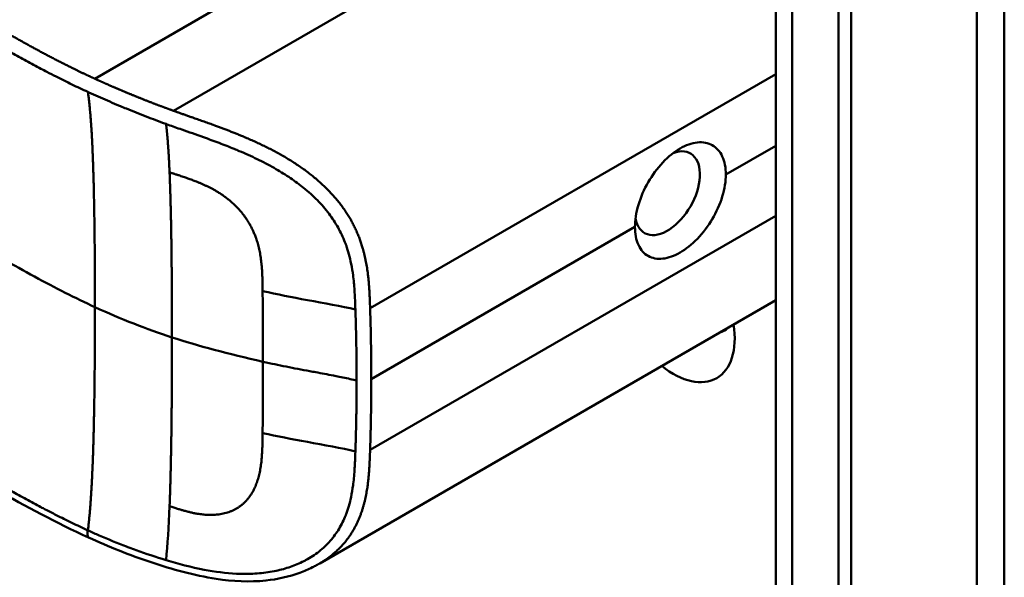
# Model space of a CAD drawing. Header units: millimetres. Extents: x 20 to 833, y 20 to 574.
# Tile 5 of 20: x 212 to 233, y 97 to 109. Entities that reach past the tile are written whole.
import ezdxf

# ---------------------------------------------------------------- set-up
doc = ezdxf.new("R2010")
doc.units = ezdxf.units.MM
doc.header["$LTSCALE"] = 2
doc.layers.add('Sichtbare Kanten(DIN)', color=7, linetype='Continuous', lineweight=50)
doc.layers.add('Sichtbare tangentiale Kanten(DIN)', color=7, linetype='Continuous', lineweight=50)

msp = doc.modelspace()

# ---------------------------------------------------------------- linework, layer by layer
at = {"layer": 'Sichtbare Kanten(DIN)'}
for p, q in [((228.508, 64.028), (228.508, 125.896)), ((230.124, 125.32), (230.124, 62.798)), ((229.85, 62.64), (229.85, 125.161)), ((218.702, 105.101), (218.702, 105.101)), ((228.508, 102.532), (218.74, 96.892)), ((216.84, 98.01), (216.84, 98.011))]:
    msp.add_line(p, q, dxfattribs=at)
for centre, major_axis, start_param, end_param in [((226.189, 104.828), (0.492, 0.852), 2.540385, 6.888941), ((226.314, 102.474), (0.93, -1.611), 5.310049, 7.256321), ((226.88, 102.8), (0.53, -0.918), 6.124253, 6.442118)]:
    msp.add_ellipse(centre, major_axis=major_axis, ratio=0.57735, start_param=start_param, end_param=end_param, dxfattribs=at)
for points, knots in [([(233.405, 129.162), (233.405, 118.275), (233.405, 107.389), (233.405, 86.766), (233.405, 77.03), (233.405, 67.294)], [0, 0, 0, 0, 10, 10, 18.94314, 18.94314, 18.94314, 18.94314]), ([(213.79, 97.446), (212.399, 98.085), (211.189, 98.844), (207.887, 100.767), (205.834, 101.963), (197.621, 106.745), (191.462, 110.332), (182.993, 115.263), (180.683, 116.608), (176.641, 118.962), (174.73, 119.887), (172.946, 121.329), (172.641, 121.629), (172.23, 122.186), (172.09, 122.437), (171.92, 122.905), (171.873, 123.12), (171.852, 123.443), (171.851, 123.545), (171.863, 123.728), (171.872, 123.805), (171.888, 123.905), (171.89, 123.914), (171.892, 123.927), (171.893, 123.932), (171.894, 123.939), (171.895, 123.942), (171.895, 123.946), (171.896, 123.948), (171.896, 123.95), (171.896, 123.95), (171.896, 123.951), (171.896, 123.952), (171.897, 123.952), (171.897, 123.953), (171.897, 123.954), (171.897, 123.954), (171.897, 123.955)], [0, 0, 0, 0, 1.330879, 1.330879, 3.517902, 3.517902, 10.078968, 10.078968, 12.539368, 12.539368, 14.385097, 14.385097, 14.827131, 14.827131, 15.157869, 15.157869, 15.425993, 15.425993, 15.548214, 15.548214, 15.639932, 15.639932, 15.648432, 15.648432, 15.652584, 15.652584, 15.654666, 15.654666, 15.655832, 15.655832, 15.656235, 15.656235, 15.656577, 15.656577, 15.657146, 15.657146, 15.657775, 15.657775, 15.657775, 15.657775]), ([(227.441, 105.23), (227.441, 105.371), (227.416, 105.507), (227.314, 105.726), (227.238, 105.808), (227.062, 105.906), (226.952, 105.929), (226.711, 105.904), (226.581, 105.857), (226.338, 105.717), (226.209, 105.614), (225.971, 105.362), (225.862, 105.213), (225.691, 104.914), (225.617, 104.744), (225.518, 104.41), (225.494, 104.246), (225.494, 104.105)], [-1.550092, -1.550092, -1.550092, -1.550092, -1.420561, -1.420561, -1.290997, -1.290997, -1.162206, -1.162206, -1.033415, -1.033415, -0.904355, -0.904355, -0.775296, -0.775296, -0.646001, -0.646001, -0.51674, -0.51674, -0.51674, -0.51674]), ([(227.441, 105.23), (227.441, 105.229), (227.441, 105.229), (227.441, 105.088), (227.416, 104.924), (227.314, 104.591), (227.238, 104.422), (227.062, 104.126), (226.952, 103.978), (226.711, 103.728), (226.581, 103.626), (226.46, 103.556), (226.338, 103.486), (226.209, 103.438), (225.971, 103.412), (225.862, 103.434), (225.691, 103.53), (225.617, 103.612), (225.518, 103.829), (225.494, 103.964), (225.494, 104.105), (225.494, 104.105), (225.494, 104.105)], [1.55009, 1.55009, 1.55009, 1.55009, 1.550123, 1.550123, 1.679687, 1.679687, 1.809251, 1.809251, 1.938041, 1.938041, 2.066832, 2.066832, 2.066832, 2.195892, 2.195892, 2.324951, 2.324951, 2.454246, 2.454246, 2.58354, 2.58354, 2.583573, 2.583573, 2.583573, 2.583573]), ([(218.74, 96.892), (218.739, 96.892), (218.737, 96.891), (218.735, 96.889), (218.733, 96.888), (218.729, 96.886), (218.726, 96.884), (218.718, 96.879), (218.712, 96.876), (218.695, 96.867), (218.684, 96.861), (218.643, 96.838), (218.614, 96.823), (218.496, 96.764), (218.408, 96.725), (218.084, 96.605), (217.838, 96.551), (217.237, 96.488), (216.876, 96.506), (216.047, 96.633), (215.58, 96.766), (214.668, 97.07), (214.218, 97.25), (213.79, 97.446)], [0, 0, 0, 0, 0.001294, 0.001294, 0.00269, 0.00269, 0.005129, 0.005129, 0.009712, 0.009712, 0.019866, 0.019866, 0.046471, 0.046471, 0.126297, 0.126297, 0.333994, 0.333994, 0.625513, 0.625513, 1.018787, 1.018787, 1.429049, 1.429049, 1.429049, 1.429049])]:
    msp.add_open_spline(points, degree=3, knots=knots, dxfattribs=at)
at = {"layer": 'Sichtbare tangentiale Kanten(DIN)'}
for p, q in [((226.839, 113.082), (215.605, 106.597)), ((217.084, 109.109), (213.922, 107.283)), ((228.508, 107.383), (219.82, 102.367)), ((227.441, 105.23), (228.508, 105.845)), ((228.508, 104.341), (219.82, 99.325)), ((219.846, 100.844), (225.494, 104.105)), ((217.518, 102.73), (217.518, 102.733)), ((217.518, 99.687), (217.518, 99.685)), ((217.425, 98.723), (217.425, 98.723)), ((213.773, 97.6), (213.775, 97.599)), ((217.425, 96.678), (217.425, 96.678))]:
    msp.add_line(p, q, dxfattribs=at)
for centre, major_axis, ratio, start_param, end_param in [((217.463, 100.967), (0.004, 3.508), 0.017337, 4.783225, 5.238941), ((217.463, 101.333), (0.002, -3.501), 0.017405, 1.081475, 1.537252)]:
    msp.add_ellipse(centre, major_axis=major_axis, ratio=ratio, start_param=start_param, end_param=end_param, dxfattribs=at)
for points, degree, knots in [([(213.922, 107.283), (213.922, 107.283), (213.918, 107.285), (213.846, 107.318), (213.707, 107.383), (213.498, 107.483), (213.229, 107.616), (212.907, 107.784), (212.592, 107.953), (212.279, 108.128), (211.966, 108.305), (211.269, 108.709), (210.185, 109.341), (208.715, 110.197), (206.859, 111.278), (204.615, 112.585), (202.37, 113.892), (200.127, 115.198), (197.883, 116.505), (195.64, 117.811), (193.396, 119.118), (191.152, 120.424), (188.908, 121.731), (186.888, 122.908), (185.093, 123.953), (183.523, 124.867), (182.178, 125.65), (181.056, 126.304), (179.934, 126.957), (178.81, 127.611), (177.688, 128.265), (176.721, 128.827), (175.914, 129.299), (175.258, 129.679), (174.764, 129.97), (174.431, 130.175), (174.107, 130.383), (173.796, 130.598), (173.501, 130.819), (173.171, 131.094), (172.824, 131.428), (172.492, 131.831), (172.219, 132.306), (172.06, 132.847), (172.046, 133.396), (172.207, 134.062), (172.649, 134.822), (173.345, 135.51), (174.156, 136.1), (174.976, 136.602), (175.625, 136.975), (176.056, 137.222), (176.401, 137.419), (176.606, 137.536), (176.759, 137.624), (176.861, 137.683), (176.913, 137.712)], 5, [0, 0, 0, 0, 0, 0, 0.000053, 0.006056, 0.116047, 0.226038, 0.33603, 0.446021, 0.556012, 0.666003, 0.775995, 0.885986, 1.682703, 2.479419, 3.276135, 4.072852, 4.869568, 5.666285, 6.463001, 7.259718, 8.056434, 8.853151, 9.649867, 10.446583, 10.844942, 11.2433, 11.641658, 12.040016, 12.438375, 12.836733, 13.235091, 13.633449, 13.75616, 13.87887, 14.001581, 14.124292, 14.247002, 14.369713, 14.492424, 14.615134, 14.860555, 15.105977, 15.351398, 15.596819, 15.84224, 16.087662, 16.578504, 17.069347, 17.314768, 17.560189, 17.652615, 17.745041, 17.837467, 17.933544, 17.933544, 17.933544, 17.933544, 17.933544, 17.933544]), ([(211.199, 108.382), (211.247, 108.354), (211.295, 108.326), (211.342, 108.298), (211.398, 108.266), (211.454, 108.233), (211.515, 108.198), (211.628, 108.133), (211.726, 108.076), (211.822, 108.021), (211.831, 108.015), (211.842, 108.009), (211.852, 108.003), (211.952, 107.947), (212.045, 107.894), (212.14, 107.841), (212.244, 107.782), (212.348, 107.724), (212.454, 107.666), (212.559, 107.609), (212.665, 107.552), (212.77, 107.496), (212.811, 107.474), (212.853, 107.453), (212.895, 107.431), (212.962, 107.396), (213.029, 107.361), (213.097, 107.327), (213.208, 107.27), (213.32, 107.215), (213.434, 107.159), (213.546, 107.105), (213.659, 107.052), (213.77, 107.001), (213.773, 107), (213.774, 106.999), (213.775, 106.999)], 3, [0, 0, 0, 0, 0.0507807, 0.0507807, 0.0507807, 0.1102021, 0.1102021, 0.1102021, 0.2202767, 0.2202767, 0.2202767, 0.2309529, 0.2309529, 0.2309529, 0.3302295, 0.3302295, 0.3302295, 0.4395805, 0.4395805, 0.4395805, 0.5485418, 0.5485418, 0.5485418, 0.5906345, 0.5906345, 0.5906345, 0.6580998, 0.6580998, 0.6580998, 0.7689055, 0.7689055, 0.7689055, 0.8770848, 0.8770848, 0.8770848, 0.8799746, 0.8799746, 0.8799746, 0.8799746]), ([(215.605, 106.597), (215.605, 106.597), (215.596, 106.6), (215.544, 106.619), (215.449, 106.654), (215.312, 106.704), (215.134, 106.772), (214.926, 106.854), (214.719, 106.937), (214.516, 107.022), (214.315, 107.107), (214.158, 107.177), (214.039, 107.23), (213.961, 107.265), (213.922, 107.283)], 5, [0, 0, 0, 0, 0, 0, 0.0000789, 0.0138137, 0.0766896, 0.1395656, 0.2024415, 0.2653174, 0.3281933, 0.3910693, 0.4539452, 0.516768, 0.516768, 0.516768, 0.516768, 0.516768, 0.516768]), ([(213.775, 106.999), (213.781, 106.996), (213.787, 106.993), (213.794, 106.99), (213.86, 106.96), (213.926, 106.93), (213.992, 106.901), (214.058, 106.871), (214.125, 106.842), (214.192, 106.813), (214.26, 106.783), (214.327, 106.755), (214.395, 106.726), (214.42, 106.715), (214.446, 106.705), (214.472, 106.694), (214.514, 106.676), (214.557, 106.658), (214.601, 106.641), (214.67, 106.612), (214.74, 106.584), (214.809, 106.556), (214.879, 106.529), (214.949, 106.501), (215.02, 106.474), (215.092, 106.446), (215.162, 106.419), (215.233, 106.393), (215.304, 106.366), (215.377, 106.339), (215.449, 106.313)], 3, [0, 0, 0, 0, 0.005938, 0.005938, 0.005938, 0.068767, 0.068767, 0.068767, 0.1314145, 0.1314145, 0.1314145, 0.1940469, 0.1940469, 0.1940469, 0.2177013, 0.2177013, 0.2177013, 0.256742, 0.256742, 0.256742, 0.3195011, 0.3195011, 0.3195011, 0.3822317, 0.3822317, 0.3822317, 0.4449585, 0.4449585, 0.4449585, 0.5075707, 0.5075707, 0.5075707, 0.5075707]), ([(219.82, 102.367), (219.82, 102.368), (219.815, 102.512), (219.805, 102.798), (219.774, 103.233), (219.664, 103.821), (219.294, 104.548), (218.68, 105.183), (217.933, 105.676), (217.136, 106.049), (216.51, 106.279), (216.053, 106.438), (215.753, 106.543), (215.605, 106.597)], 5, [0, 0, 0, 0, 0, 0, 0.002102, 0.219803, 0.437505, 0.655206, 0.872907, 1.090608, 1.308309, 1.52601, 1.743633, 1.743633, 1.743633, 1.743633, 1.743633, 1.743633]), ([(215.449, 106.313), (215.465, 106.307), (215.48, 106.302), (215.496, 106.296), (215.592, 106.261), (215.688, 106.227), (215.784, 106.193), (215.937, 106.14), (216.091, 106.086), (216.252, 106.028), (216.363, 105.988), (216.475, 105.947), (216.585, 105.905), (216.695, 105.864), (216.801, 105.822), (216.909, 105.778), (216.944, 105.763), (216.98, 105.748), (217.017, 105.733), (217.145, 105.678), (217.274, 105.62), (217.399, 105.56), (217.523, 105.499), (217.644, 105.437), (217.764, 105.369), (217.87, 105.309), (217.975, 105.244), (218.077, 105.177), (218.178, 105.11), (218.273, 105.04), (218.366, 104.967), (218.389, 104.949), (218.413, 104.929), (218.436, 104.91), (218.539, 104.824), (218.636, 104.734), (218.725, 104.641), (218.814, 104.547), (218.895, 104.45), (218.967, 104.35), (219.037, 104.254), (219.099, 104.156), (219.153, 104.054), (219.208, 103.952), (219.256, 103.846), (219.297, 103.733), (219.3, 103.725), (219.303, 103.718), (219.305, 103.711), (219.349, 103.588), (219.386, 103.456), (219.414, 103.315), (219.432, 103.229), (219.445, 103.148), (219.456, 103.062), (219.457, 103.052), (219.458, 103.042), (219.459, 103.033), (219.473, 102.925), (219.482, 102.814), (219.489, 102.698), (219.496, 102.583), (219.5, 102.497), (219.505, 102.334)], 3, [0, 0, 0, 0, 0.013527, 0.013527, 0.013527, 0.095792, 0.095792, 0.095792, 0.227559, 0.227559, 0.227559, 0.318199, 0.318199, 0.318199, 0.408838, 0.408838, 0.408838, 0.438587, 0.438587, 0.438587, 0.543091, 0.543091, 0.543091, 0.647595, 0.647595, 0.647595, 0.739004, 0.739004, 0.739004, 0.830413, 0.830413, 0.830413, 0.853725, 0.853725, 0.853725, 0.956085, 0.956085, 0.956085, 1.058446, 1.058446, 1.058446, 1.157356, 1.157356, 1.157356, 1.256266, 1.256266, 1.256266, 1.263312, 1.263312, 1.263312, 1.386941, 1.386941, 1.386941, 1.462444, 1.462444, 1.462444, 1.471505, 1.471505, 1.471505, 1.578132, 1.578132, 1.578132, 1.68476, 1.68476, 1.68476, 1.68476]), ([(217.518, 102.733), (217.516, 102.906), (217.512, 103.346), (217.445, 103.854), (217.146, 104.492), (216.564, 104.908), (216.082, 105.099), (215.708, 105.214), (215.524, 105.278)], 5, [0, 0, 0, 0, 0, 0, 0.2492, 0.4992, 0.7492, 0.9992, 0.9992, 0.9992, 0.9992, 0.9992, 0.9992]), ([(213.926, 102.386), (213.499, 102.582), (213.083, 102.793), (212.63, 103.041), (212.176, 103.288), (211.763, 103.529), (211.35, 103.77)], 3, [0, 0, 0, 0, 0.4403832, 0.4403832, 0.4403832, 0.8807664, 0.8807664, 0.8807664, 0.8807664]), ([(219.505, 102.334), (219.216, 102.406), (218.832, 102.473), (218.477, 102.537), (218.143, 102.598), (217.827, 102.66), (217.518, 102.73)], 3, [0, 0, 0, 0, 0.4619377, 0.4619377, 0.4619377, 0.8961211, 0.8961211, 0.8961211, 0.8961211]), ([(219.531, 100.812), (219.531, 100.875), (219.53, 100.938), (219.53, 101.001), (219.529, 101.316), (219.524, 101.632), (219.516, 101.95), (219.515, 102.014), (219.513, 102.077), (219.511, 102.138), (219.509, 102.199), (219.507, 102.262), (219.505, 102.327), (219.505, 102.33), (219.505, 102.332), (219.505, 102.334)], 3, [0, 0, 0, 0, 0.0579521, 0.0579521, 0.0579521, 0.3477131, 0.3477131, 0.3477131, 0.4058533, 0.4058533, 0.4058533, 0.4636935, 0.4636935, 0.4636935, 0.4658128, 0.4658128, 0.4658128, 0.4658128]), ([(219.846, 100.844), (219.846, 100.907), (219.845, 100.971), (219.845, 101.034), (219.845, 101.098), (219.845, 101.161), (219.844, 101.225), (219.843, 101.288), (219.843, 101.352), (219.842, 101.415), (219.841, 101.478), (219.84, 101.542), (219.839, 101.605), (219.838, 101.669), (219.837, 101.732), (219.836, 101.795), (219.834, 101.859), (219.833, 101.922), (219.831, 101.986), (219.83, 102.049), (219.828, 102.113), (219.826, 102.177), (219.824, 102.241), (219.822, 102.304), (219.82, 102.367)], 3, [0.000019, 0.000019, 0.000019, 0.000019, 0.0581611, 0.0581611, 0.0581611, 0.1162844, 0.1162844, 0.1162844, 0.1744076, 0.1744076, 0.1744076, 0.2325309, 0.2325309, 0.2325309, 0.2906542, 0.2906542, 0.2906542, 0.3487774, 0.3487774, 0.3487774, 0.4069007, 0.4069007, 0.4069007, 0.4650424, 0.4650424, 0.4650424, 0.4650424]), ([(217.524, 101.216), (217.713, 101.173), (217.851, 101.144), (218.021, 101.11), (218.19, 101.076), (218.359, 101.045), (218.527, 101.014), (218.57, 101.006), (218.612, 100.998), (218.654, 100.99), (218.78, 100.967), (218.907, 100.944), (219.033, 100.919), (219.054, 100.915), (219.075, 100.911), (219.096, 100.907), (219.117, 100.903), (219.138, 100.898), (219.159, 100.894), (219.263, 100.873), (219.367, 100.851), (219.47, 100.826), (219.491, 100.822), (219.511, 100.817), (219.531, 100.812)], 3, [0, 0, 0, 0, 0.1300988, 0.1300988, 0.1300988, 0.2601975, 0.2601975, 0.2601975, 0.2927222, 0.2927222, 0.2927222, 0.3902963, 0.3902963, 0.3902963, 0.4065586, 0.4065586, 0.4065586, 0.422821, 0.422821, 0.422821, 0.5041327, 0.5041327, 0.5041327, 0.5203951, 0.5203951, 0.5203951, 0.5203951]), ([(219.82, 99.325), (219.82, 99.325), (219.821, 99.362), (219.824, 99.438), (219.827, 99.551), (219.831, 99.705), (219.836, 99.894), (219.839, 100.084), (219.842, 100.273), (219.844, 100.464), (219.845, 100.616), (219.846, 100.73), (219.846, 100.806), (219.846, 100.844)], 5, [0, 0, 0, 0, 0, 0, 0.00002, 0.0581515, 0.116283, 0.1744144, 0.2325459, 0.2906774, 0.3488089, 0.4069404, 0.465034, 0.465034, 0.465034, 0.465034, 0.465034, 0.465034]), ([(217.518, 99.685), (217.516, 99.512), (217.512, 99.056), (217.444, 98.561), (217.147, 98.018), (216.562, 97.866), (216.084, 97.941), (215.773, 98.039), (215.524, 98.115)], 5, [0, 0, 0, 0, 0, 0, 0.2491944, 0.4991944, 0.7491944, 0.9991944, 0.9991944, 0.9991944, 0.9991944, 0.9991944, 0.9991944]), ([(219.505, 99.292), (219.216, 99.363), (218.831, 99.43), (218.477, 99.495), (218.143, 99.555), (217.827, 99.618), (217.518, 99.687)], 3, [0, 0, 0, 0, 0.461945, 0.461945, 0.461945, 0.8961195, 0.8961195, 0.8961195, 0.8961195]), ([(215.449, 96.963), (215.715, 96.883), (215.99, 96.809), (216.267, 96.756), (216.497, 96.711), (216.729, 96.681), (216.961, 96.67), (216.98, 96.669), (217, 96.668), (217.02, 96.668), (217.149, 96.664), (217.277, 96.666), (217.401, 96.676), (217.525, 96.685), (217.645, 96.701), (217.765, 96.724), (217.871, 96.745), (217.976, 96.772), (218.077, 96.806), (218.178, 96.839), (218.274, 96.877), (218.366, 96.922), (218.39, 96.934), (218.414, 96.946), (218.438, 96.959), (218.54, 97.014), (218.637, 97.077), (218.726, 97.147), (218.815, 97.217), (218.896, 97.294), (218.968, 97.377), (219.038, 97.457), (219.099, 97.542), (219.154, 97.632), (219.208, 97.723), (219.256, 97.819), (219.297, 97.924), (219.3, 97.932), (219.303, 97.939), (219.306, 97.946), (219.348, 98.058), (219.384, 98.18), (219.412, 98.313), (219.43, 98.398), (219.444, 98.48), (219.455, 98.567), (219.457, 98.578), (219.458, 98.589), (219.459, 98.599), (219.473, 98.706), (219.482, 98.815), (219.489, 98.93), (219.496, 99.044), (219.5, 99.13), (219.505, 99.292)], 3, [0, 0, 0, 0, 0.230762, 0.230762, 0.230762, 0.423227, 0.423227, 0.423227, 0.439515, 0.439515, 0.439515, 0.543734, 0.543734, 0.543734, 0.647952, 0.647952, 0.647952, 0.739173, 0.739173, 0.739173, 0.830393, 0.830393, 0.830393, 0.854195, 0.854195, 0.854195, 0.956483, 0.956483, 0.956483, 1.058772, 1.058772, 1.058772, 1.157514, 1.157514, 1.157514, 1.256255, 1.256255, 1.256255, 1.263482, 1.263482, 1.263482, 1.383867, 1.383867, 1.383867, 1.461303, 1.461303, 1.461303, 1.471606, 1.471606, 1.471606, 1.578168, 1.578168, 1.578168, 1.684731, 1.684731, 1.684731, 1.684731]), ([(218.74, 96.892), (218.852, 96.957), (219.083, 97.115), (219.389, 97.413), (219.668, 97.916), (219.775, 98.467), (219.805, 98.896), (219.815, 99.18), (219.82, 99.323), (219.82, 99.325)], 5, [0.9013192, 0.9013192, 0.9013192, 0.9013192, 0.9013192, 0.9013192, 1.088696, 1.3063885, 1.5240809, 1.7417733, 1.7438745, 1.7438745, 1.7438745, 1.7438745, 1.7438745, 1.7438745]), ([(211.199, 98.982), (211.245, 98.956), (211.292, 98.928), (211.339, 98.901), (211.396, 98.868), (211.453, 98.835), (211.515, 98.799), (211.627, 98.734), (211.726, 98.677), (211.821, 98.622), (211.829, 98.617), (211.838, 98.612), (211.847, 98.607), (211.948, 98.549), (212.042, 98.496), (212.139, 98.442), (212.243, 98.383), (212.347, 98.325), (212.453, 98.268), (212.558, 98.21), (212.664, 98.153), (212.768, 98.098), (212.799, 98.082), (212.831, 98.065), (212.863, 98.048), (212.94, 98.008), (213.017, 97.968), (213.096, 97.928), (213.207, 97.872), (213.318, 97.816), (213.431, 97.762), (213.544, 97.707), (213.659, 97.653), (213.773, 97.6)], 3, [0, 0, 0, 0, 0.0493687, 0.0493687, 0.0493687, 0.1101418, 0.1101418, 0.1101418, 0.2201433, 0.2201433, 0.2201433, 0.2290985, 0.2290985, 0.2290985, 0.3299892, 0.3299892, 0.3299892, 0.4391613, 0.4391613, 0.4391613, 0.5480388, 0.5480388, 0.5480388, 0.5800984, 0.5800984, 0.5800984, 0.6576871, 0.6576871, 0.6576871, 0.7681813, 0.7681813, 0.7681813, 0.8792555, 0.8792555, 0.8792555, 0.8792555]), ([(213.791, 97.448), (213.781, 97.452), (213.774, 97.461), (213.77, 97.477), (213.763, 97.505), (213.767, 97.55), (213.773, 97.6)], 3, [0.4569914, 0.4569914, 0.4569914, 0.4569914, 0.6504188, 0.6504188, 0.6504188, 1, 1, 1, 1]), ([(213.775, 97.599), (213.781, 97.597), (213.786, 97.594), (213.792, 97.592), (213.865, 97.558), (213.942, 97.524), (214.014, 97.492), (214.2, 97.411), (214.401, 97.328), (214.601, 97.252), (214.619, 97.246), (214.636, 97.239), (214.654, 97.232), (214.706, 97.213), (214.757, 97.194), (214.809, 97.175), (215.017, 97.1), (215.231, 97.029), (215.449, 96.963)], 3, [0, 0, 0, 0, 0.0053162, 0.0053162, 0.0053162, 0.0755048, 0.0755048, 0.0755048, 0.2568405, 0.2568405, 0.2568405, 0.2725259, 0.2725259, 0.2725259, 0.3194664, 0.3194664, 0.3194664, 0.5075707, 0.5075707, 0.5075707, 0.5075707])]:
    msp.add_open_spline(points, degree=degree, knots=knots, dxfattribs=at)
for points, degree in [([(232.819, 66.477), (232.819, 97.411), (232.819, 128.345)], 2), ([(228.86, 63.538), (228.86, 84.161), (228.86, 104.783), (228.86, 125.406)], 3), ([(213.926, 102.386), (213.926, 103.521), (213.916, 104.65), (213.895, 105.667), (213.854, 106.46), (213.775, 106.999)], 5), ([(215.524, 105.278), (215.514, 105.526), (215.501, 105.756), (215.486, 105.965), (215.469, 106.151), (215.449, 106.313)], 5), ([(215.524, 105.278), (215.549, 104.711), (215.563, 104.045), (215.572, 103.302), (215.576, 102.522), (215.576, 101.737)], 5), ([(213.926, 102.386), (213.926, 101.251), (213.916, 100.111), (213.895, 99.07), (213.854, 98.229), (213.775, 97.599)], 5), ([(215.576, 101.737), (215.029, 101.916), (214.487, 102.129), (213.926, 102.386)], 3), ([(215.524, 98.115), (215.549, 98.72), (215.563, 99.41), (215.572, 100.165), (215.576, 100.953), (215.576, 101.737)], 5), ([(215.576, 101.737), (216.131, 101.556), (216.78, 101.382), (217.524, 101.216)], 3), ([(215.524, 98.115), (215.507, 97.672), (215.483, 97.285), (215.449, 96.963)], 3)]:
    msp.add_open_spline(points, degree=degree, dxfattribs=at)
msp.add_rational_spline([(219.531, 100.811), (219.531, 100.78), (219.531, 100.748), (219.53, 100.717), (219.53, 100.685), (219.53, 100.654), (219.53, 100.622), (219.529, 100.37), (219.526, 100.118), (219.521, 99.866), (219.519, 99.805), (219.518, 99.742), (219.516, 99.677), (219.515, 99.61), (219.513, 99.547), (219.511, 99.487), (219.509, 99.427), (219.507, 99.365), (219.505, 99.299), (219.505, 99.296), (219.505, 99.294), (219.505, 99.292)], [1, 1, 1, 1, 1.00008958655, 1.00008958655, 1, 1, 1, 1, 1.00223380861, 1.00223380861, 1, 1.00382742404, 1.00382742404, 1, 1.00355055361, 1.00355055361, 1, 1, 1, 1], degree=3, knots=[0, 0, 0, 0, 0.0289474, 0.0289474, 0.0289474, 0.0578949, 0.0578949, 0.0578949, 0.2897354, 0.2897354, 0.2897354, 0.347694, 0.347694, 0.347694, 0.4058538, 0.4058538, 0.4058538, 0.4636922, 0.4636922, 0.4636922, 0.4658129, 0.4658129, 0.4658129, 0.4658129], dxfattribs=at)

doc.saveas('drawing.dxf')
